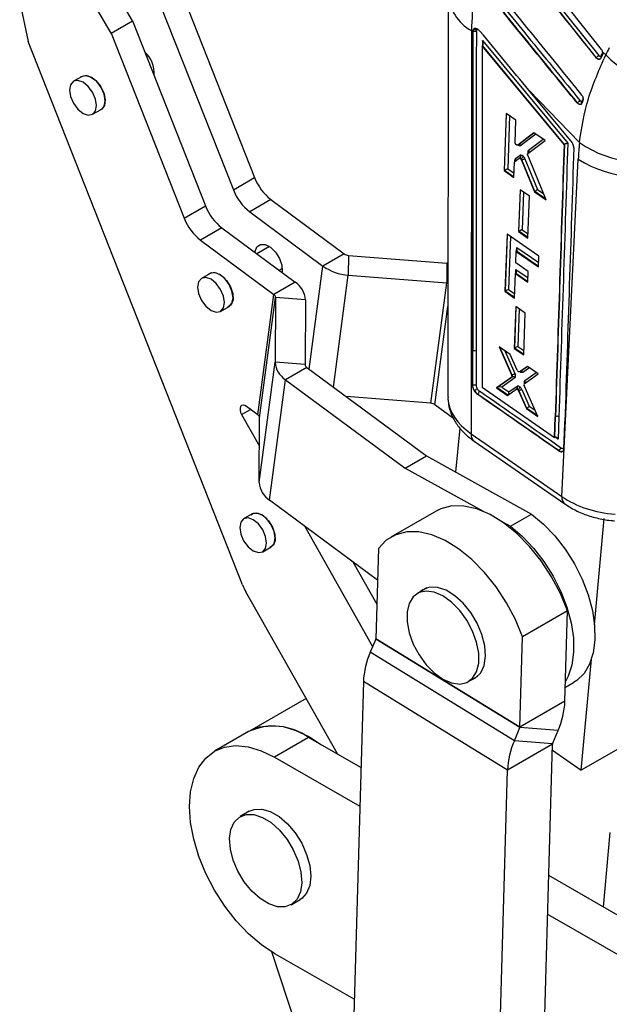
# Model space of a CAD drawing. Extents: x 144 to 818, y 5 to 576.
# Tile 46 of 49: x 643 to 720, y 346 to 475. Entities that reach past the tile are written whole.
import ezdxf

# ---------------------------------------------------------------- set-up
doc = ezdxf.new("R2010")
doc.units = 0
doc.header["$LTSCALE"] = 2
doc.layers.get('0').update_dxf_attribs({"linetype": 'CONTINUOUS'})

msp = doc.modelspace()

# ---------------------------------------------------------------- linework, layer by layer
at = {"color": 7, "linetype": 'CONTINUOUS'}
for p, q in [((718.8624, 471.0505), (706.5019, 486.6072)), ((718.1778, 469.9999), (705.7509, 485.6407)), ((706.07, 485.9035), (718.497, 470.2627)), ((657.3594, 474.8153), (654.4484, 479.7965)), ((663.7978, 478.5321), (673.3806, 454.2312)), ((698.7515, 478.319), (698.7295, 425.4679)), ((642.5763, 477.2449), (643.6682, 472.0753)), ((654.5682, 473.204), (651.6571, 478.1852)), ((661.0066, 476.9208), (670.5894, 452.6199)), ((654.5682, 473.204), (657.3594, 474.8153)), ((657.3594, 474.8153), (666.9422, 450.5144)), ((654.5682, 473.204), (664.151, 448.9031)), ((701.8031, 473.5299), (701.7811, 420.5982)), ((701.9702, 473.3563), (701.8031, 473.5299)), ((701.9703, 473.3763), (701.9702, 473.3563)), ((702.0246, 473.629), (701.9703, 473.3763)), ((702.0065, 473.3972), (701.9703, 473.3763)), ((702.0066, 473.3972), (702.0065, 473.3972)), ((702.0656, 473.6527), (702.0246, 473.629)), ((702.0726, 473.6654), (702.0316, 473.6418)), ((702.0657, 473.6527), (702.0656, 473.6527)), ((702.0657, 473.6527), (702.0726, 473.6654)), ((702.0728, 473.6655), (702.0726, 473.6654)), ((702.495, 473.5756), (702.4894, 473.5653)), ((671.7918, 400.7574), (643.6682, 472.0753)), ((703.2684, 472.2386), (714.4519, 458.7519)), ((703.2538, 471.5488), (703.2294, 471.5347)), ((713.9637, 458.5898), (703.2294, 471.5347)), ((703.2538, 471.5488), (703.2668, 471.5567)), ((713.9881, 458.6039), (703.2538, 471.5488)), ((718.8041, 470.2357), (719.0207, 470.6802)), ((719.016, 470.7455), (719.4202, 470.3258)), ((718.1778, 469.9999), (718.1238, 469.9687)), ((718.7843, 469.907), (718.7241, 469.8197)), ((660.0273, 468.0499), (660.2169, 468.1593)), ((650.7457, 467.5079), (649.6292, 466.8634)), ((652.1076, 467.337), (652.0899, 467.3268)), ((715.9669, 458.8245), (709.3296, 465.7156)), ((714.8632, 459.0424), (709.3296, 465.7156)), ((653.7609, 464.4324), (653.7785, 464.4425)), ((715.7076, 464.0613), (715.6673, 464.038)), ((715.7077, 464.0613), (715.7076, 464.0613)), ((652.129, 462.5332), (653.2455, 463.1777)), ((716.1304, 463.8206), (716.0946, 463.8)), ((716.1304, 463.8206), (716.1304, 463.8206)), ((706.3637, 462.6359), (706.0912, 455.1358)), ((707.6499, 461.7443), (706.3637, 462.6359)), ((707.5448, 458.8512), (707.6499, 461.7443)), ((709.9905, 460.1218), (707.8828, 458.4984)), ((711.4673, 459.098), (709.9905, 460.1218)), ((709.2171, 457.4104), (711.4673, 459.098)), ((707.8753, 458.4936), (707.9351, 458.5281)), ((707.9418, 458.5325), (707.8828, 458.4984)), ((707.942, 458.5326), (707.9418, 458.5325)), ((713.9881, 458.6039), (713.9637, 458.5898)), ((714.0004, 458.6114), (713.9881, 458.6039)), ((707.49, 456.3273), (708.0832, 456.7569)), ((707.5881, 456.7369), (708.1817, 457.1668)), ((708.1287, 456.7835), (708.0894, 456.7609)), ((708.3334, 456.7086), (708.2939, 456.6858)), ((708.4383, 456.5587), (708.3936, 456.5329)), ((708.3936, 456.5329), (710.0817, 452.3694)), ((710.1264, 452.3954), (708.4382, 456.5589)), ((708.4382, 456.5589), (708.4383, 456.5587)), ((708.8324, 456.6972), (710.4631, 452.6755)), ((711.61, 451.31), (709.2049, 457.1874)), ((709.318, 457.4894), (709.3181, 457.4917)), ((713.6841, 412.3491), (715.8246, 456.6667)), ((706.1302, 455.1582), (706.0912, 455.1358)), ((706.0912, 455.1358), (707.3774, 454.2441)), ((707.3774, 454.2441), (707.4497, 456.235)), ((670.5894, 452.6199), (673.3806, 454.2312)), ((708.1901, 452.6332), (707.9908, 447.1502)), ((709.4242, 451.7777), (708.1901, 452.6332)), ((710.1207, 452.3919), (710.0817, 452.3694)), ((710.0817, 452.3694), (711.61, 451.31)), ((675.5271, 451.3342), (672.7359, 449.7229)), ((675.5271, 451.3342), (685.1351, 444.2136)), ((709.225, 446.2946), (709.4242, 451.7777)), ((664.151, 448.9031), (666.9422, 450.5144)), ((672.7359, 449.7229), (682.3438, 442.6022)), ((669.0887, 447.6174), (666.2975, 446.0061)), ((669.0887, 447.6174), (678.6967, 440.4968)), ((666.2975, 446.0061), (675.9054, 438.8854)), ((706.4779, 446.7961), (706.204, 439.2968)), ((710.6566, 443.9), (706.4779, 446.7961)), ((708.0298, 447.1726), (707.9908, 447.1502)), ((707.9908, 447.1502), (709.225, 446.2946)), ((675.3297, 445.1899), (673.6627, 444.2275)), ((685.1351, 444.2136), (682.3438, 442.6022)), ((685.6795, 444.0218), (685.6599, 441.4342)), ((685.6795, 444.0218), (698.5963, 443.0061)), ((707.6414, 443.0212), (707.6968, 444.5378)), ((707.7358, 444.5603), (707.6968, 444.5378)), ((707.6968, 444.5378), (710.6063, 442.5214)), ((710.6063, 442.5214), (710.6566, 443.9)), ((676.5898, 442.0582), (677.0006, 442.2954)), ((698.5963, 443.0061), (698.5768, 440.4185)), ((698.7368, 442.9937), (698.5963, 443.0061)), ((709.2697, 441.8928), (707.6414, 443.0212)), ((667.5294, 441.644), (666.413, 440.9995)), ((668.8913, 441.473), (668.8737, 441.4629)), ((685.6599, 441.4342), (698.5768, 440.4185)), ((707.4733, 438.4171), (707.5907, 441.6315)), ((707.6297, 441.654), (707.5907, 441.6315)), ((707.5907, 441.6315), (709.219, 440.5031)), ((709.219, 440.5031), (709.2697, 441.8928)), ((678.6967, 440.4968), (675.9054, 438.8854)), ((696.4856, 424.6058), (698.5768, 440.4185)), ((670.5446, 438.5684), (670.5622, 438.5786)), ((673.8143, 423.0727), (675.9054, 438.8854)), ((674.0376, 422.6956), (676.1287, 438.5083)), ((676.1287, 438.5083), (676.0643, 429.9986)), ((680.0565, 438.1994), (676.1287, 438.5083)), ((680.0565, 438.1994), (679.9921, 429.6898)), ((706.243, 439.3193), (706.204, 439.2968)), ((706.204, 439.2968), (707.4733, 438.4171)), ((668.9127, 436.6692), (670.0292, 437.3138)), ((707.627, 437.2945), (707.4277, 431.8115)), ((708.8611, 436.439), (707.627, 437.2945)), ((708.6619, 430.956), (708.8611, 436.439)), ((706.8736, 431.0235), (705.4482, 432.0117)), ((705.4482, 432.0117), (707.1031, 428.2631)), ((707.4667, 431.834), (707.4277, 431.8115)), ((707.4277, 431.8115), (708.6619, 430.956)), ((701.9429, 431.4198), (701.9407, 426.9516)), ((701.9792, 431.4407), (701.9429, 431.4198)), ((701.977, 426.9726), (701.9792, 431.4407)), ((702.4263, 431.4397), (702.4241, 426.9717)), ((703.2029, 430.5989), (703.201, 426.7309)), ((707.8075, 428.9426), (706.8736, 431.0235)), ((673.9732, 414.186), (676.0643, 429.9986)), ((679.9921, 429.6898), (676.0643, 429.9986)), ((680.2154, 429.3126), (677.4242, 427.7013)), ((680.2154, 429.3126), (695.9044, 417.6851)), ((709.1456, 429.4485), (708.1094, 428.7323)), ((710.5447, 428.4786), (709.1456, 429.4485)), ((707.0934, 428.0267), (705.0925, 426.6372)), ((705.1526, 426.672), (707.1528, 428.0611)), ((707.5161, 427.944), (705.7747, 426.7347)), ((707.1527, 428.061), (707.0934, 428.0267)), ((707.1473, 428.2886), (707.1031, 428.2631)), ((707.1528, 428.0611), (707.1527, 428.061)), ((708.1071, 428.7309), (708.1669, 428.7654)), ((708.1688, 428.7666), (708.1094, 428.7323)), ((708.169, 428.7667), (708.1688, 428.7666)), ((708.7136, 427.1757), (710.5447, 428.4786)), ((675.3331, 411.8886), (677.4242, 427.7013)), ((677.4242, 427.7013), (693.1131, 416.0738)), ((701.977, 426.9726), (701.9407, 426.9516)), ((701.977, 426.9726), (701.977, 426.9726)), ((703.201, 426.7309), (712.7011, 420.1094)), ((705.1314, 426.6597), (705.0925, 426.6372)), ((705.0925, 426.6372), (706.5441, 425.6309)), ((705.7747, 426.7347), (706.7083, 426.0875)), ((706.7083, 426.0875), (707.7931, 426.8595)), ((710.5283, 422.869), (708.7056, 426.9379)), ((696.4856, 424.6058), (685.389, 425.4783)), ((698.7572, 425.4666), (698.7343, 425.2362)), ((702.1937, 426.267), (702.1674, 426.2518)), ((702.6194, 425.7953), (702.5962, 425.7819)), ((706.5441, 425.6309), (707.6932, 426.4486)), ((707.7411, 426.4764), (707.6973, 426.4512)), ((707.9203, 426.421), (707.8812, 426.3984)), ((707.9204, 426.421), (707.9203, 426.421)), ((708.0418, 426.2624), (707.9977, 426.2369)), ((707.9977, 426.2369), (709.0242, 423.9117)), ((709.0683, 423.9373), (708.0418, 426.2626)), ((708.0418, 426.2626), (708.0418, 426.2624)), ((708.4304, 426.4155), (709.3985, 424.2226)), ((673.8143, 423.0727), (672.3123, 424.1859)), ((699.4672, 422.6078), (697.0301, 424.414)), ((709.0631, 423.9342), (709.0242, 423.9117)), ((671.6722, 423.1074), (674.0093, 418.9629)), ((673.9732, 414.186), (674.0376, 422.6956)), ((709.0242, 423.9117), (710.5283, 422.869)), ((712.7011, 420.1094), (712.7897, 422.8214)), ((712.7379, 420.1306), (712.8265, 422.8426)), ((712.8265, 422.8426), (712.7897, 422.8214)), ((713.273, 422.8332), (713.1766, 419.8829)), ((713.9402, 418.625), (714.049, 421.9552)), ((714.049, 421.9552), (714.0568, 422.1949)), ((699.7847, 415.5416), (700.3145, 421.3392)), ((701.7811, 420.5982), (713.6841, 412.3491)), ((712.7379, 420.1306), (712.7011, 420.1094)), ((702.1508, 419.6315), (714.0538, 411.3824)), ((693.1131, 416.0738), (695.9044, 417.6851)), ((695.9044, 417.6851), (709.7055, 410.0612)), ((713.2507, 418.3853), (713.2276, 418.3719)), ((713.7537, 418.2663), (713.7264, 418.2506)), ((693.1131, 416.0738), (703.3381, 410.4254)), ((689.491, 401.3957), (675.3331, 411.8886)), ((673.0565, 410.0829), (671.94, 409.4383)), ((674.4184, 409.9119), (674.4008, 409.9017)), ((697.1636, 410.4538), (691.2555, 407.0431)), ((706.9142, 408.4499), (709.7055, 410.0612)), ((679.9126, 408.4946), (688.8434, 392.6573)), ((705.7919, 409.0698), (706.9142, 408.4499)), ((717.9581, 395.5202), (719.2337, 409.4806)), ((676.0717, 407.0073), (676.0893, 407.0175)), ((674.4398, 405.1081), (675.5563, 405.7526)), ((689.6113, 405.5515), (689.2684, 393.7011)), ((686.2689, 403.7837), (689.3995, 398.2322)), ((684.2282, 378.5673), (672.2146, 399.8714)), ((695.981, 400.3627), (694.7327, 399.6421)), ((714.4149, 397.3369), (708.5069, 393.9262)), ((714.0721, 385.4865), (714.4149, 397.3369)), ((689.2572, 393.6531), (688.5415, 391.9308)), ((708.1528, 382.0279), (689.2572, 393.6531)), ((708.164, 382.0759), (689.2684, 393.7011)), ((708.164, 382.0759), (708.5069, 393.9262)), ((707.4371, 380.3055), (688.5415, 391.9308)), ((716.2154, 376.4482), (717.5459, 391.0088)), ((687.6418, 388.0725), (685.858, 326.423)), ((706.5374, 376.4472), (687.6418, 388.0725)), ((701.4164, 388.0644), (702.6647, 388.785)), ((714.1251, 387.3183), (715.1878, 387.9317)), ((680.1192, 385.8539), (672.699, 381.5703)), ((714.0721, 385.4865), (708.164, 382.0759)), ((672.5873, 381.5059), (668.1214, 378.9277)), ((707.4371, 380.3055), (708.1528, 382.0279)), ((713.1723, 381.6282), (708.1528, 382.0279)), ((712.4566, 379.9059), (713.1723, 381.6282)), ((680.4657, 380.7332), (675.9998, 378.1551)), ((687.3153, 376.7902), (680.4657, 380.7332)), ((712.4566, 379.9059), (707.4371, 380.3055)), ((712.4454, 379.8578), (706.5374, 376.4472)), ((710.6617, 318.2084), (712.4454, 379.8578)), ((712.4228, 379.0766), (716.2154, 376.4482)), ((721.0163, 379.2197), (716.2154, 376.4482)), ((675.9998, 378.1551), (687.1688, 371.7255)), ((704.7536, 314.7978), (706.5374, 376.4472)), ((672.6737, 371.0421), (671.4828, 370.3546)), ((719.1214, 358.4807), (720.014, 368.2505)), ((721.0313, 357.3812), (711.9464, 362.611)), ((678.1664, 358.7769), (679.3573, 359.4644)), ((711.7999, 357.5464), (786.1595, 314.7405)), ((684.017, 327.0692), (675.6323, 352.5894)), ((686.4349, 346.3625), (676.0312, 352.3515))]:
    msp.add_line(p, q, dxfattribs=at)
at = {"color": 8, "linetype": 'CONTINUOUS'}
for p, q in [((706.1429, 455.166), (706.4131, 462.6017)), ((706.8199, 462.3197), (706.5676, 455.376)), ((707.9418, 458.5325), (709.9983, 460.1164)), ((710.2696, 459.9283), (708.308, 458.4175)), ((709.3133, 457.8186), (711.2345, 459.2594)), ((707.4957, 456.3314), (707.5034, 456.5425)), ((707.3791, 454.2924), (706.1302, 455.1582)), ((706.5676, 455.376), (707.3976, 454.8006)), ((708.0425, 447.1804), (708.2394, 452.5989)), ((711.5817, 451.3791), (710.1207, 452.3919)), ((710.4631, 452.6755), (711.2842, 452.1063)), ((708.6462, 452.317), (708.4672, 447.3904)), ((708.4672, 447.3904), (709.2452, 446.851)), ((706.2557, 439.327), (706.5272, 446.7618)), ((706.934, 446.48), (706.6804, 439.537)), ((709.2267, 446.3429), (708.0298, 447.1726)), ((707.7401, 444.5628), (707.7585, 445.0654)), ((707.7585, 445.0654), (710.6266, 443.0777)), ((710.6081, 442.5697), (707.7358, 444.5603)), ((680.5533, 429.0622), (682.3438, 442.6022)), ((707.634, 441.6566), (707.6524, 442.1592)), ((707.6524, 442.1592), (709.2393, 441.0594)), ((683.714, 426.7197), (685.6599, 441.4342)), ((709.2207, 440.5513), (707.6297, 441.654)), ((706.6804, 439.537), (707.4936, 438.9734)), ((707.4751, 438.4654), (706.243, 439.3193)), ((697.0301, 424.414), (698.7344, 437.3016)), ((707.4795, 431.8418), (707.6764, 437.2603)), ((708.0831, 436.9783), (707.9041, 432.0517)), ((707.1473, 428.2886), (705.5281, 431.9563)), ((708.6636, 431.0043), (707.4667, 431.834)), ((707.9041, 432.0517), (708.6821, 431.5124)), ((706.1854, 431.5006), (707.5362, 428.4409)), ((708.1688, 428.7666), (709.1504, 429.4452)), ((709.4164, 429.2608), (708.53, 428.6481)), ((708.8123, 427.5857), (710.3029, 428.6463)), ((706.5793, 425.656), (705.1314, 426.6597)), ((710.4961, 422.9408), (709.0631, 423.9342)), ((709.3985, 424.2226), (710.1577, 423.6963)), ((671.6722, 423.1074), (672.8501, 423.7874)), ((713.1766, 419.8829), (712.7907, 420.1518))]:
    msp.add_line(p, q, dxfattribs=at)
at = {"color": 8, "linetype": 'CONTINUOUS', "flags": 128}
msp.add_lwpolyline([(718.7005, 469.7965), (718.5917, 469.7631), (718.4507, 469.7872), (718.3092, 469.8688), (718.1779, 469.9999), (718.1778, 469.9999), (718.1778, 469.9999)], dxfattribs=at)
at = {"color": 7, "linetype": 'CONTINUOUS', "flags": 128}
for points in [[(650.8791, 462.6569), (651.5556, 462.4218), (652.1291, 462.5332), (652.5123, 462.9743), (652.6469, 463.6778), (652.5123, 464.5367), (652.1291, 465.4201), (651.5556, 466.1937), (650.8791, 466.7396), (650.2026, 466.9748), (649.6291, 466.8634), (649.2459, 466.4223), (649.1114, 465.7188), (649.2459, 464.8599), (649.6291, 463.9764), (650.2026, 463.2029), (650.8791, 462.6569)], [(650.5638, 467.403), (650.6489, 467.4756), (651.2006, 467.6491), (651.8733, 467.4714), (652.5646, 466.9697), (653.1693, 466.2203), (653.5953, 465.3373), (653.7778, 464.4552), (653.6889, 463.7082), (653.3423, 463.21), (653.0636, 463.0727)], [(653.2455, 463.1777), (653.2456, 463.1778), (653.6288, 463.6188), (653.7634, 464.3223), (653.6288, 465.1812), (653.2456, 466.0647), (652.6721, 466.8383), (651.9956, 467.3842), (651.3191, 467.6193), (650.7457, 467.5079)], [(716.382, 464.2462), (716.3637, 464.2728), (716.325, 464.3143)], [(673.4375, 444.3945), (673.4491, 444.5065), (673.6797, 445.1329), (674.1445, 445.4643), (674.7727, 445.4504), (675.4687, 445.0932), (676.1264, 444.4472), (676.6458, 443.6106), (676.9478, 442.7108), (676.9864, 441.8849), (676.9689, 441.7773)], [(667.6628, 436.793), (668.3393, 436.5579), (668.9128, 436.6693), (669.2961, 437.1103), (669.4306, 437.8139), (669.2961, 438.6727), (668.9128, 439.5562), (668.3393, 440.3298), (667.6628, 440.8757), (666.9864, 441.1109), (666.4128, 440.9994), (666.0296, 440.5584), (665.8951, 439.8549), (666.0296, 438.996), (666.4128, 438.1125), (666.9864, 437.3389), (667.6628, 436.793)], [(667.3476, 441.539), (667.7061, 441.7475), (668.3343, 441.7336), (669.0303, 441.3764), (669.688, 440.7304), (670.2074, 439.8938), (670.5094, 438.994), (670.548, 438.1681), (670.3173, 437.5417), (669.8525, 437.2103), (669.8474, 437.2088)], [(670.0292, 437.3138), (670.0293, 437.3138), (670.4125, 437.7549), (670.5471, 438.4584), (670.4125, 439.3173), (670.0293, 440.2007), (669.4558, 440.9743), (668.7793, 441.5203), (668.1028, 441.7554), (667.5294, 441.644)], [(707.1472, 428.2888), (707.1472, 428.2888), (707.1472, 428.2888), (707.1472, 428.2887), (707.1473, 428.2887), (707.1473, 428.2887), (707.1473, 428.2887), (707.1473, 428.2886), (707.1473, 428.2886)], [(672.3123, 424.1859), (672.0825, 424.3149), (671.8647, 424.3561), (671.6795, 424.3058), (671.5447, 424.1688), (671.4731, 423.958), (671.4715, 423.6936), (671.5401, 423.4008), (671.6722, 423.1074)], [(714.4149, 397.3369), (713.4852, 399.6126), (712.3218, 401.8243), (710.9562, 403.9127), (709.425, 405.8214), (707.7693, 407.4993), (706.0337, 408.9012), (704.2649, 409.9895), (702.5103, 410.7348), (700.8172, 411.1172), (699.231, 411.1264), (697.7944, 410.7622), (697.1636, 410.4538)], [(672.8747, 409.9779), (673.2332, 410.1864), (673.8614, 410.1724), (674.5574, 409.8153), (675.2151, 409.1692), (675.7345, 408.3326), (676.0365, 407.4329), (676.0751, 406.607), (675.8444, 405.9806), (675.3796, 405.6491), (675.3745, 405.6476)], [(675.5563, 405.7526), (675.5564, 405.7527), (675.9396, 406.1937), (676.0742, 406.8972), (675.9396, 407.7561), (675.5564, 408.6396), (674.9829, 409.4132), (674.3064, 409.9591), (673.6299, 410.1942), (673.0565, 410.0829)], [(709.7055, 410.0612), (711.2638, 408.7524), (712.7425, 407.1989), (714.1013, 405.4431), (715.3032, 403.5329), (716.3152, 401.5204), (717.1099, 399.4606), (717.6656, 397.4095), (717.967, 395.4232), (718.006, 393.5558), (717.7815, 391.8583), (717.2996, 390.3769), (716.5736, 389.1521), (715.6231, 388.2172), (715.1878, 387.9317)], [(673.1899, 405.2319), (673.8664, 404.9967), (674.4399, 405.1081), (674.8231, 405.5492), (674.9577, 406.2527), (674.8231, 407.1116), (674.4399, 407.995), (673.8664, 408.7686), (673.1899, 409.3146), (672.5134, 409.5497), (671.9399, 409.4383), (671.5567, 408.9972), (671.4222, 408.2937), (671.5567, 407.4349), (671.9399, 406.5514), (672.5134, 405.7778), (673.1899, 405.2319)], [(706.9142, 408.4499), (708.4726, 407.141), (709.9513, 405.5875), (711.3101, 403.8318), (712.5119, 401.9216), (713.524, 399.9091), (714.3187, 397.8493), (714.8743, 395.7982), (715.1758, 393.8119), (715.2148, 391.9445), (714.9903, 390.2469), (714.5084, 388.7655), (714.1469, 388.0722)], [(708.5069, 393.9262), (707.5771, 396.202), (706.4138, 398.4137), (705.0481, 400.502), (703.5169, 402.4108), (701.8612, 404.0886), (700.1257, 405.4906), (698.3568, 406.5788), (696.6022, 407.3242), (694.9091, 407.7066), (693.3229, 407.7158), (691.8863, 407.3515), (690.6379, 406.6236), (689.6113, 405.5515)], [(698.0746, 388.3953), (699.2057, 387.9009), (700.2711, 387.7525), (701.2088, 387.9586), (701.9644, 388.5073), (702.4939, 389.3666), (702.7665, 390.4867), (702.7665, 391.8025), (702.4939, 393.2374), (701.9644, 394.7082), (701.2088, 396.1292), (700.2711, 397.418), (699.2057, 398.4996), (698.0746, 399.3112), (696.9434, 399.8055), (695.8781, 399.954), (694.9403, 399.7479), (694.1848, 399.1992), (693.6553, 398.3399), (693.3826, 397.2197), (693.3826, 395.904), (693.6553, 394.469), (694.1848, 392.9983), (694.9403, 391.5773), (695.8781, 390.2885), (696.9434, 389.2069), (698.0746, 388.3953)], [(701.8242, 388.2998), (702.3626, 388.5528), (703.0456, 389.2245), (703.4879, 390.1931), (703.6637, 391.4021), (703.5628, 392.7813), (703.1911, 394.2506), (702.5701, 395.7246), (701.736, 397.1177), (700.7372, 398.3488), (699.6318, 399.3464), (698.4841, 400.0525), (697.3606, 400.4262), (696.3268, 400.4456), (695.4426, 400.1097), (695.1405, 399.8775)], [(672.699, 381.5703), (672.7506, 381.5997), (674.0599, 382.1224), (675.5234, 382.3095), (677.1064, 382.1566), (678.7717, 381.6674), (680.48, 380.8532), (682.1513, 379.7629)], [(676.0312, 352.3515), (674.2845, 353.5157), (672.5803, 354.969), (670.9608, 356.6755), (669.4657, 358.5933), (668.1319, 360.675), (666.9922, 362.8695), (666.0747, 365.1226), (665.402, 367.379), (664.9906, 369.583), (664.8507, 371.6804), (664.9857, 373.6196), (665.3923, 375.3528), (666.0604, 376.8372), (666.9737, 378.0365), (668.1096, 378.9209), (669.4402, 379.4689), (670.9328, 379.6668), (672.5504, 379.5098), (674.2534, 379.0017), (675.9998, 378.1551)], [(672.6737, 371.0421), (673.3251, 371.2938), (674.3333, 371.325), (675.4392, 371.0032), (676.5786, 370.3473), (677.6853, 369.3953), (678.6949, 368.2026), (679.5489, 366.8385), (680.1975, 365.3823), (680.603, 363.9186), (680.7419, 362.5325), (680.6062, 361.3044), (680.2037, 360.3059), (679.5577, 359.5949), (679.3573, 359.4644)], [(678.4552, 365.9645), (679.0739, 364.5025), (679.4457, 363.0441), (679.5489, 361.6742), (679.3776, 360.4723), (678.9416, 359.5083), (678.2664, 358.8382), (677.3912, 358.501), (676.3668, 358.5163), (675.2528, 358.8831), (674.1139, 359.5802), (673.0162, 360.5671), (672.0237, 361.7863), (671.194, 363.167), (670.5753, 364.6291), (670.2035, 366.0875), (670.1003, 367.4574), (670.2716, 368.6593), (670.7076, 369.6233), (671.3828, 370.2934), (672.258, 370.6306), (673.2824, 370.6153), (674.3964, 370.2485), (675.5353, 369.5514), (676.6329, 368.5645), (677.6254, 367.3453), (678.4552, 365.9645)]]:
    msp.add_lwpolyline(points, dxfattribs=at)
at = {"color": 8, "linetype": 'CONTINUOUS'}
for centre, radius, start, end in [((704.6179, 478.6905), 5.8784, 183.647207, 241.390075), ((707.4127, 456.3911), 0.1765, 4.413056, 59.100704), ((702.8286, 420.4448), 1.0587, 171.666186, 230.189445), ((714.7313, 412.1956), 1.0584, 171.660025, 230.244083)]:
    msp.add_arc(centre, radius, start, end, dxfattribs=at)
at = {"color": 7, "linetype": 'CONTINUOUS'}
for centre, radius, start, end in [((656.5447, 467.9807), 3.6568, 354.760222, 48.282549), ((717.5056, 471.1414), 1.3247, 300.493797, 318.448301), ((729.2472, 480.196), 13.9281, 225.125566, 284.117182), ((724.0045, 470.3551), 14.0555, 235.120975, 295.79742), ((707.3664, 456.5672), 0.2792, 323.045615, 37.417119), ((707.9187, 457.3862), 0.7944, 301.467067, 332.423534), ((723.6597, 468.7008), 14.36, 236.932894, 296.265538), ((679.6812, 456.6558), 6.751, 201.048265, 232.024272), ((676.89, 455.0445), 6.751, 201.048265, 232.024272), ((673.2428, 452.939), 6.751, 201.048265, 232.024272), ((670.4516, 451.3277), 6.751, 201.048265, 232.024272), ((685.7485, 445.0863), 1.0668, 234.898721, 266.292371), ((707.5708, 444.8456), 0.3296, 300.038678, 302.635924), ((686.0802, 447.9184), 6.4978, 234.899417, 266.291577), ((707.4647, 441.9394), 0.3296, 300.038678, 302.635924), ((677.1076, 438.005), 2.9553, 3.770682, 57.473106), ((698.4843, 439.2398), 1.1823, 77.725336, 85.514252), ((675.6445, 438.4763), 0.4852, 3.771977, 57.472102), ((706.0822, 439.5981), 0.3219, 299.966077, 302.624589), ((702.2019, 431.0603), 0.4408, 59.399005, 120.342015), ((679.0132, 430.193), 2.9553, 183.770723, 237.473049), ((680.4763, 429.7217), 0.4852, 183.769488, 237.47449), ((706.7151, 419.2439), 8.3527, 119.697441, 122.773606), ((702.3424, 426.2447), 0.5279, 301.639723, 353.176907), ((696.4166, 423.541), 1.067, 54.902745, 86.288345), ((673.5534, 422.6636), 0.4852, 3.771231, 57.472848), ((713.0419, 422.4696), 0.4308, 57.561873, 120.01006), ((676.9221, 414.3803), 2.9553, 183.770595, 237.473176), ((678.4333, 403.3831), 7.1417, 201.571531, 209.45333), ((689.1306, 393.7079), 0.1379, 336.580288, 357.167956), ((698.7101, 387.5254), 11.0819, 156.576217, 177.170354), ((703.0036, 386.0336), 11.082, 336.576299, 357.170344), ((675.8638, 374.3621), 7.8593, 54.159259, 114.63845), ((708.0263, 382.0827), 0.1379, 336.577574, 357.169557), ((717.6057, 375.9002), 11.0818, 156.576138, 177.170505), ((712.5831, 379.851), 0.1379, 156.575213, 177.174634)]:
    msp.add_arc(centre, radius, start, end, dxfattribs=at)
for centre, major_axis, ratio, start_param, end_param in [((788.5341, 483.845), (-405.3814, 493.1883), 0.10627974, 1.48970522, 1.52161492), ((824.1196, 446.899), (-404.8106, 492.5945), 0.10641841, 1.4169824, 1.43689232), ((756.9314, 516.6559), (42.5213, 76.0664), 0.46244687, 2.33539141, 2.40482569), ((125297.4678, -80743.8424), (-95265.5015, 149269.9318), 0.53797012, 0.6995167, 0.69982658), ((125297.5046, -80743.8212), (-95265.4901, 149269.9385), 0.53797019, 0.69951659, 0.69982662), ((702.6921, 472.95), (-0.5122, 0.8276), 0.55091275, 0.30889866, 0.70527773), ((762.9523, 510.4048), (64.0297, 54.899), 0.2510326, 2.55359681, 2.55388724), ((125297.7289, -80743.6776), (-95265.3315, 149269.6654), 0.53797012, 0.69951656, 0.69982658), ((702.9163, 473.0936), (-0.3538, 0.5543), 0.53797012, 0.30468424, 0.69951656), ((125297.4684, -80743.8428), (-95264.5385, 149268.423), 0.53797012, 0.6995241, 0.69982658), ((776.1867, 416.8823), (-37.5778, 73.8098), 0.68581107, 0.4654872, 0.48218874), ((718.6242, 470.4062), (-0.1193, 0.2344), 0.68576885, 3.36417103, 3.61950956), ((775.4121, 497.4686), (59.2671, 59.8524), 0.3492157, 2.34625484, 2.35399353), ((775.5194, 497.3572), (57.5798, 61.5843), 0.37974161, 2.44061612, 2.44825933), ((775.5694, 497.7261), (57.5674, 61.597), 0.3800599, 2.4409881, 2.44860266), ((774.1821, 415.4544), (-44.6772, 70.0056), 0.53797201, 0.61402347, 0.64955036), ((111095.8765, -75596.7243), (-84449.6754, 132322.7936), 0.53797012, 0.66532238, 0.66562695), ((111095.9133, -75596.703), (-84449.664, 132322.8003), 0.5379702, 0.66532242, 0.66562699), ((111096.1375, -75596.5595), (-84449.5054, 132322.5272), 0.53797012, 0.6653211, 0.66562695), ((111095.8759, -75596.7239), (-84448.7116, 132321.2834), 0.53797012, 0.66531906, 0.6656249), ((707.637, 456.1053), (-0.1433, 0.2245), 0.53797012, 0.0315779, 0.66194585), ((707.898, 456.2692), (-0.3019, 0.4731), 0.53797012, 0.03161105, 0.66194585), ((708.2316, 456.5324), (-0.1445, 0.2264), 0.53797012, 4.38359666, 5.07723299), ((708.2833, 456.5622), (-0.1545, 0.2205), 0.49340802, 4.36422624, 5.05786267), ((708.4926, 456.6962), (-0.3032, 0.475), 0.53797012, 4.38361876, 5.07814949), ((706.1509, 455.3857), (0.1679, 0.2423), 0.51704654, 3.972041, 4.03311644), ((706.3583, 455.242), (0.2998, 0.1501), 0.11522435, 0.74205631, 2.31286371), ((710.0062, 452.7132), (-0.063, 0.3404), 0.67358069, 3.37582355, 3.40354377), ((710.2538, 452.5415), (0.2399, 0.192), 0.14331633, 4.04259627, 5.64675891), ((708.2579, 447.2564), (0.2998, 0.1501), 0.11522516, 0.74205618, 2.31286356), ((708.0505, 447.4001), (0.1679, 0.2423), 0.51704627, 3.97204117, 4.03311664), ((707.5492, 444.9314), (-0.1858, 0.3711), 0.59662204, 3.20455331, 4.77534964), ((707.4431, 442.0252), (-0.1858, 0.3711), 0.59662204, 3.20455331, 4.77534964), ((706.4711, 439.403), (0.2998, 0.1501), 0.11522793, 0.74214816, 2.31294449), ((707.4874, 432.0615), (0.1678, 0.2423), 0.5170476, 3.97204031, 4.03311566), ((707.6948, 431.9177), (0.2998, 0.1501), 0.11522483, 0.74205524, 2.31286274), ((706.9464, 428.2509), (-0.1442, 0.226), 0.53797012, 3.16439979, 4.43256803), ((706.9981, 428.2808), (-0.1542, 0.2201), 0.49332598, 3.14499994, 4.41411438), ((707.2074, 428.4148), (-0.3029, 0.4746), 0.53797012, 3.16434936, 4.43380881), ((707.9646, 428.9607), (-0.147, 0.2303), 0.53797012, 1.31463662, 2.11348135), ((705.3068, 426.78), (0.2723, 0.1698), 0.03855488, 3.98880325, 4.08638932), ((705.5654, 426.6007), (0.47, 0.0002), 0.31820562, 1.10912081, 2.64341758), ((708.1008, 426.3863), (-0.3049, 0.4777), 0.53797012, 4.4395597, 5.20024771), ((708.8609, 426.9525), (-0.1439, 0.2255), 0.53797012, 0.02837336, 1.30100887), ((709.2556, 425.0141), (10.5163, -0.7158), 0.63495059, 3.21530412, 3.96595395), ((702.6268, 426.508), (-0.5255, 0.8234), 0.53797012, 1.53887061, 2.22661761), ((702.6636, 426.5293), (-0.5139, 0.8302), 0.55087148, 1.54589804, 2.23364512), ((702.8879, 426.6728), (-0.3555, 0.557), 0.53797012, 1.53887061, 2.2254312), ((-28.6609, -17971.8688), (-13291.8428, 20826.7677), 0.53797012, 5.37007872, 5.37069083), ((-28.6241, -17971.8476), (-13291.8541, 20826.7609), 0.53796961, 5.37007846, 5.37069056), ((-28.3998, -17971.704), (-13292.0128, 20827.034), 0.53797012, 5.37007877, 5.37069083), ((706.499, 425.9536), (-0.002, 0.3217), 0.71698817, 3.80541399, 5.13754845), ((707.8398, 426.2225), (-0.1462, 0.2291), 0.53797012, 4.44134991, 5.19442279), ((707.8915, 426.2523), (-0.1562, 0.2232), 0.49393608, 4.42217009, 5.17524301), ((708.9323, 424.2667), (-0.0925, 0.3484), 0.65440035, 3.31671359, 3.34176703), ((709.1892, 424.0886), (0.2359, 0.1947), 0.16556012, 4.04381868, 5.6506481), ((712.9601, 419.9758), (0.3148, -0.0292), 0.63370705, 2.35030267, 2.41163295), ((712.9524, 419.7393), (-0.2001, 0.399), 0.59435446, 4.77475951, 6.28446972), ((721.1415, 416.7768), (10.4959, -0.8386), 0.64260357, 3.97479784, 4.71668573)]:
    msp.add_ellipse(centre, major_axis=major_axis, ratio=ratio, start_param=start_param, end_param=end_param, dxfattribs=at)
at = {"color": 8, "linetype": 'CONTINUOUS'}
for centre, major_axis, start_param, end_param in [((125297.7295, -80743.678), (-95264.7086, 149268.6894), 0.69952118, 0.69952628), ((709.1219, 427.1163), (-0.3026, 0.4741), 0.02795096, 0.96595541)]:
    msp.add_ellipse(centre, major_axis=major_axis, ratio=0.53797012, start_param=start_param, end_param=end_param, dxfattribs=at)
at = {"color": 7, "linetype": 'CONTINUOUS'}
for points, knots in [([(715.6673, 464.038), (713.5254, 466.6621), (710.3126, 470.5982), (706.0386, 475.8523), (703.9045, 478.4811), (702.8375, 479.7955)], [0, 0, 0, 0, 0.49999856, 0.74999912, 1, 1, 1, 1]), ([(715.7077, 464.0613), (713.5654, 466.6838), (711.4228, 469.3068), (707.1546, 474.5683), (705.0194, 477.1958), (702.8847, 479.8228)], [0, 0, 0, 0, 0.49994957, 0.50005049, 1, 1, 1, 1]), ([(703.2135, 480.1036), (705.3472, 477.4757), (709.615, 472.2195), (713.8977, 466.9723), (716.0392, 464.3485)], [0, 0, 0, 0, 0.49996155, 1, 1, 1, 1]), ([(702.0066, 473.3973), (702.0393, 473.4139), (702.1047, 473.4471), (702.2304, 473.4609), (702.356, 473.446), (702.4211, 473.4121), (702.4536, 473.3952)], [0, 0, 0, 0, 0.25000112, 0.50000226, 0.75000056, 1, 1, 1, 1]), ([(702.9738, 473.3934), (702.9003, 473.4724), (702.7541, 473.6294), (702.5138, 473.7689), (702.2961, 473.8136), (702.1279, 473.7673), (702.0612, 473.6803), (702.0316, 473.6418)], [0, 0, 0, 0, 0.21241519, 0.42258756, 0.6312758, 0.83676757, 1, 1, 1, 1]), ([(702.0657, 473.6527), (702.0936, 473.6658), (702.1495, 473.6918), (702.2523, 473.6934), (702.355, 473.6663), (702.4269, 473.6234), (702.469, 473.587), (702.483, 473.5721), (702.4894, 473.5653)], [0, 0, 0, 0, 0.217735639, 0.435466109, 0.653202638, 0.870920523, 0.940542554, 1, 1, 1, 1]), ([(702.0728, 473.6655), (702.1007, 473.6785), (702.1566, 473.7044), (702.2592, 473.7056), (702.3615, 473.6778), (702.4329, 473.6344), (702.4747, 473.5976), (702.4885, 473.5827), (702.495, 473.5756)], [0, 0, 0, 0, 0.21784123, 0.43566966, 0.6535272, 0.87137768, 0.93950079, 1, 1, 1, 1]), ([(702.0728, 473.6655), (702.0729, 473.6657), (702.073, 473.6659), (702.0731, 473.6661), (702.0731, 473.6661)], [0, 0, 0, 0, 0.93689083, 1, 1, 1, 1]), ([(709.3296, 465.7156), (708.2694, 466.9947), (706.149, 469.5528), (704.0322, 472.1132), (702.9738, 473.3934)], [0, 0, 0, 0, 0.49999998, 1, 1, 1, 1]), ([(703.2668, 471.5567), (703.28, 471.5677), (703.3094, 471.5922), (703.3431, 471.6636), (703.3658, 471.7883), (703.3515, 471.9916), (703.3052, 472.1489), (703.2689, 472.2374), (703.2684, 472.2386)], [0, 0, 0, 0, 0.080181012, 0.178404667, 0.32834977, 0.595674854, 0.994747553, 1, 1, 1, 1]), ([(719.016, 470.7455), (718.9956, 470.8065), (718.9591, 470.9158), (718.892, 471.0092), (718.8624, 471.0505)], [0, 0, 0, 0, 0.55835059, 1, 1, 1, 1]), ([(719.016, 470.7455), (719.0278, 470.6834), (719.0514, 470.5594), (719.0304, 470.4272), (719.0038, 470.3651), (718.9969, 470.349)], [0, 0, 0, 0, 0.426008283, 0.85163693, 1, 1, 1, 1]), ([(715.9669, 458.8245), (716.2783, 460.7528), (716.9062, 464.6418), (718.5775, 468.4206), (719.4202, 470.3258)], [0, 0, 0, 0, 0.49583311, 1, 1, 1, 1]), ([(718.7241, 469.8197), (718.6881, 469.7923), (718.616, 469.7374), (718.4712, 469.7317), (718.3202, 469.7871), (718.2016, 469.8776), (718.1421, 469.9472), (718.1238, 469.9687)], [0, 0, 0, 0, 0.226542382, 0.453020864, 0.679345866, 0.901077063, 1, 1, 1, 1]), ([(718.497, 470.2627), (718.5168, 470.2413), (718.5564, 470.1984), (718.6267, 470.1617), (718.6947, 470.153), (718.7451, 470.1686), (718.7683, 470.1889), (718.776, 470.1957)], [0, 0, 0, 0, 0.222525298, 0.444780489, 0.67019433, 0.890345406, 1, 1, 1, 1]), ([(718.84, 470.0228), (718.8384, 470.0457), (718.8344, 470.1034), (718.798, 470.161), (718.776, 470.1957)], [0, 0, 0, 0, 0.396540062, 1, 1, 1, 1]), ([(718.8819, 470.1099), (718.8794, 470.1225), (718.8707, 470.1656), (718.8317, 470.2066), (718.8041, 470.2357)], [0, 0, 0, 0, 0.2915322, 1, 1, 1, 1]), ([(716.0946, 463.8), (716.0508, 463.802), (715.963, 463.8059), (715.809, 463.8882), (715.7162, 463.9863), (715.6673, 464.038)], [0, 0, 0, 0, 0.321231, 0.64246681, 1, 1, 1, 1]), ([(716.1304, 463.8206), (716.1125, 463.8201), (716.0683, 463.8188), (715.9742, 463.843), (715.8435, 463.9138), (715.7539, 464.0111), (715.7076, 464.0613)], [0, 0, 0, 0, 0.13664673, 0.33750246, 0.6583025, 1, 1, 1, 1]), ([(715.7077, 464.0613), (715.7378, 464.0809), (715.7982, 464.12), (715.8962, 464.1992), (715.9841, 464.2809), (716.0208, 464.326), (716.0392, 464.3485)], [0, 0, 0, 0, 0.24999961, 0.49999574, 0.74999107, 1, 1, 1, 1]), ([(716.0392, 464.3485), (716.0402, 464.3472), (716.0605, 464.3229), (716.1044, 464.281), (716.1636, 464.2484), (716.2078, 464.2375), (716.2285, 464.2382), (716.2367, 464.2384)], [0, 0, 0, 0, 0.01796331, 0.34092488, 0.66368724, 0.86558289, 1, 1, 1, 1]), ([(716.1304, 463.8206), (716.1538, 463.8383), (716.2005, 463.8735), (716.2467, 463.9616), (716.2681, 464.0638), (716.2625, 464.1485), (716.2486, 464.2058), (716.2406, 464.2278), (716.2367, 464.2384)], [0, 0, 0, 0, 0.2138934, 0.42778199, 0.6416616, 0.85555791, 0.93041287, 1, 1, 1, 1]), ([(716.2367, 464.2384), (716.2401, 464.2389), (716.2622, 464.242), (716.2986, 464.2599), (716.3162, 464.2962), (716.325, 464.3143)], [0, 0, 0, 0, 0.08417915, 0.54302206, 1, 1, 1, 1]), ([(716.2523, 465.0592), (716.2907, 465.0055), (716.3674, 464.8981), (716.4369, 464.7136), (716.464, 464.5366), (716.4432, 464.4424), (716.433, 464.3961)], [0, 0, 0, 0, 0.25271216, 0.50530658, 0.75668353, 1, 1, 1, 1]), ([(716.2874, 463.9658), (716.2683, 463.9262), (716.2301, 463.847), (716.1508, 463.8078), (716.1024, 463.8011), (716.0946, 463.8)], [0, 0, 0, 0, 0.456150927, 0.912267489, 1, 1, 1, 1]), ([(716.2108, 463.8541), (716.1928, 463.8416), (716.1687, 463.8249), (716.1382, 463.8215), (716.1304, 463.8206)], [0, 0, 0, 0, 0.74476448, 1, 1, 1, 1]), ([(707.6819, 458.5569), (707.662, 458.5784), (707.6222, 458.6213), (707.5771, 458.7015), (707.5482, 458.7821), (707.5459, 458.8286), (707.5448, 458.8512)], [0, 0, 0, 0, 0.2534195, 0.50682917, 0.76030276, 1, 1, 1, 1]), ([(715.2357, 458.1115), (715.2306, 458.2005), (715.2204, 458.3768), (715.107, 458.678), (714.9753, 458.9017), (714.8857, 459.0142), (714.8632, 459.0424)], [0, 0, 0, 0, 0.30375115, 0.60217319, 0.90038592, 1, 1, 1, 1]), ([(707.8828, 458.4984), (707.8679, 458.4912), (707.8382, 458.4766), (707.7772, 458.4897), (707.7232, 458.5202), (707.6921, 458.5479), (707.6819, 458.5569)], [0, 0, 0, 0, 0.28681664, 0.57360747, 0.86050333, 1, 1, 1, 1]), ([(707.9344, 458.528), (707.9349, 458.5284), (707.9363, 458.5294), (707.9454, 458.5333), (707.9511, 458.5357)], [0, 0, 0, 0, 0.36430324, 1, 1, 1, 1]), ([(707.942, 458.5326), (707.9679, 458.5439), (708.0197, 458.5666), (708.1111, 458.5611), (708.1998, 458.5264), (708.257, 458.48), (708.2908, 458.4416), (708.3014, 458.4267), (708.308, 458.4175)], [0, 0, 0, 0, 0.21964882, 0.43930717, 0.65894611, 0.878609, 0.92446028, 1, 1, 1, 1]), ([(707.9593, 458.5386), (707.965, 458.5403), (707.9793, 458.5446), (707.9933, 458.5438), (707.9916, 458.5443), (707.9908, 458.5445)], [0, 0, 0, 0, 0.26660634, 0.6810565, 1, 1, 1, 1]), ([(709.3091, 457.4785), (709.3141, 457.4827), (709.3406, 457.5047), (709.365, 457.5679), (709.3752, 457.6583), (709.3569, 457.7358), (709.3326, 457.7883), (709.3191, 457.8095), (709.3133, 457.8186)], [0, 0, 0, 0, 0.0589711, 0.30906212, 0.55915148, 0.80924197, 0.91834306, 1, 1, 1, 1]), ([(714.0004, 458.6114), (714.0248, 458.6257), (714.0734, 458.6542), (714.1639, 458.6923), (714.26, 458.7238), (714.3613, 458.7467), (714.4228, 458.7523), (714.4511, 458.7519), (714.4519, 458.7519)], [0, 0, 0, 0, 0.17381057, 0.34720138, 0.53093892, 0.74210734, 0.99292143, 1, 1, 1, 1]), ([(708.0832, 456.7569), (708.0981, 456.7639), (708.128, 456.7778), (708.1889, 456.7639), (708.2463, 456.731), (708.2804, 456.6986), (708.2939, 456.6858)], [0, 0, 0, 0, 0.27347432, 0.54695184, 0.82051936, 1, 1, 1, 1]), ([(708.3334, 456.7086), (708.3334, 456.7086), (708.3111, 456.7286), (708.2703, 456.7649), (708.2067, 456.7938), (708.1571, 456.8007), (708.1371, 456.7845), (708.1274, 456.7824), (708.1273, 456.7824)], [0, 0, 0, 0, 0.00020449, 0.27375151, 0.54734504, 0.82095463, 0.9998379, 1, 1, 1, 1]), ([(708.1817, 457.1668), (708.1901, 457.153), (708.2032, 457.1313), (708.2258, 457.0781), (708.2421, 457.0055), (708.2324, 456.9135), (708.1948, 456.8329), (708.1499, 456.7993), (708.1274, 456.7824)], [0, 0, 0, 0, 0.102663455, 0.160678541, 0.370498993, 0.580339, 0.79017157, 1, 1, 1, 1]), ([(708.1817, 457.1668), (708.2015, 457.1775), (708.2512, 457.2046), (708.3576, 457.1972), (708.4919, 457.1379), (708.5792, 457.0583), (708.6229, 457.0184)], [0, 0, 0, 0, 0.179872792, 0.453182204, 0.726592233, 1, 1, 1, 1]), ([(708.4382, 456.5589), (708.4525, 456.5679), (708.4811, 456.5859), (708.5317, 456.6119), (708.5854, 456.6361), (708.6408, 456.6572), (708.6954, 456.6746), (708.747, 456.6874), (708.7943, 456.6957), (708.8197, 456.6967), (708.8324, 456.6972)], [0, 0, 0, 0, 0.12499452, 0.24998972, 0.37500239, 0.49998849, 0.62499797, 0.74998624, 0.87499195, 1, 1, 1, 1]), ([(709.2049, 457.1874), (709.1957, 457.2147), (709.1775, 457.2694), (709.177, 457.3414), (709.1931, 457.3877), (709.2111, 457.4048), (709.2171, 457.4104)], [0, 0, 0, 0, 0.28654243, 0.57303575, 0.85925831, 1, 1, 1, 1]), ([(707.5362, 428.4409), (707.5239, 428.4395), (707.4992, 428.4367), (707.4529, 428.4258), (707.4023, 428.4105), (707.3484, 428.3909), (707.2936, 428.368), (707.2404, 428.3427), (707.1901, 428.3158), (707.1615, 428.2978), (707.1472, 428.2888)], [0, 0, 0, 0, 0.12500891, 0.24999889, 0.37500301, 0.50000105, 0.6250028, 0.75000082, 0.87499806, 1, 1, 1, 1]), ([(707.5161, 427.944), (707.4924, 427.9736), (707.445, 428.0328), (707.3461, 428.0834), (707.242, 428.0983), (707.1826, 428.0735), (707.1528, 428.0611)], [0, 0, 0, 0, 0.249988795, 0.499986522, 0.749997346, 1, 1, 1, 1]), ([(708.1094, 428.7323), (708.0978, 428.7272), (708.0709, 428.7151), (708.015, 428.7239), (707.9659, 428.7496), (707.9393, 428.7702), (707.9344, 428.774)], [0, 0, 0, 0, 0.25225827, 0.58797776, 0.9237082, 1, 1, 1, 1]), ([(708.1652, 428.7344), (708.1658, 428.7412), (708.1667, 428.7517), (708.1681, 428.7621), (708.1673, 428.7652), (708.1673, 428.7652)], [0, 0, 0, 0, 0.640387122, 0.998570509, 1, 1, 1, 1]), ([(708.53, 428.6481), (708.5133, 428.6396), (708.4734, 428.6193), (708.3971, 428.6185), (708.291, 428.6467), (708.2129, 428.7012), (708.1652, 428.7344)], [0, 0, 0, 0, 0.1804772, 0.42948366, 0.65171864, 1, 1, 1, 1]), ([(708.53, 428.6481), (708.5259, 428.6542), (708.5159, 428.6692), (708.4836, 428.7087), (708.4247, 428.7584), (708.3372, 428.7941), (708.2466, 428.8004), (708.1949, 428.7779), (708.169, 428.7667)], [0, 0, 0, 0, 0.04893173, 0.12023458, 0.3401989, 0.56012914, 0.78007025, 1, 1, 1, 1]), ([(708.1717, 428.7687), (708.1717, 428.7687), (708.17, 428.7679), (708.1777, 428.7721), (708.2032, 428.7801), (708.2151, 428.7815), (708.2259, 428.7806), (708.2229, 428.7814), (708.2219, 428.7817)], [0, 0, 0, 0, 0.00122447, 0.17638443, 0.38138566, 0.64349357, 0.87659039, 1, 1, 1, 1]), ([(701.9407, 426.9516), (701.9488, 426.8608), (701.9649, 426.6807), (702.0635, 426.4313), (702.1428, 426.2942), (702.1674, 426.2518)], [0, 0, 0, 0, 0.41311366, 0.81839314, 1, 1, 1, 1]), ([(702.1937, 426.267), (702.1936, 426.267), (702.1517, 426.3377), (702.0645, 426.508), (701.9898, 426.7546), (701.9761, 426.9099), (701.977, 426.9723), (701.977, 426.9723)], [0, 0, 0, 0, 0.00008037, 0.30415475, 0.70556072, 0.99992254, 1, 1, 1, 1]), ([(701.977, 426.9726), (702.0046, 426.9871), (702.0598, 427.0161), (702.1653, 427.0344), (702.2718, 427.0304), (702.3615, 427.0072), (702.4059, 426.9821), (702.4241, 426.9717)], [0, 0, 0, 0, 0.214365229, 0.428735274, 0.643103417, 0.85333323, 1, 1, 1, 1]), ([(701.977, 426.9723), (701.977, 426.9723), (701.977, 426.9724), (701.977, 426.9725), (701.977, 426.9726)], [0, 0, 0, 0, 0.17388297, 1, 1, 1, 1]), ([(702.4241, 426.9717), (702.427, 426.9287), (702.4338, 426.8272), (702.4874, 426.6603), (702.55, 426.5479), (702.5771, 426.4995)], [0, 0, 0, 0, 0.29474232, 0.69588386, 1, 1, 1, 1]), ([(707.7517, 426.4868), (707.7688, 426.5), (707.8083, 426.5301), (707.8425, 426.6055), (707.8527, 426.6975), (707.8352, 426.7777), (707.8111, 426.8307), (707.7977, 426.8522), (707.7931, 426.8595)], [0, 0, 0, 0, 0.16992099, 0.39030152, 0.61068658, 0.83110088, 0.94218148, 1, 1, 1, 1]), ([(707.7931, 426.8595), (707.831, 426.8746), (707.9015, 426.9027), (708.0441, 426.8616), (708.137, 426.7913), (708.1849, 426.7551)], [0, 0, 0, 0, 0.36033358, 0.67043849, 1, 1, 1, 1]), ([(707.9204, 426.421), (707.9442, 426.437), (707.9918, 426.4688), (708.0631, 426.5399), (708.1242, 426.6185), (708.1614, 426.6853), (708.1786, 426.7298), (708.1832, 426.7483), (708.1849, 426.7551)], [0, 0, 0, 0, 0.2067094, 0.41343339, 0.62015012, 0.82687666, 0.93572558, 1, 1, 1, 1]), ([(708.806, 427.2414), (708.8143, 427.2506), (708.8337, 427.2723), (708.8539, 427.3154), (708.867, 427.3671), (708.8693, 427.4226), (708.8608, 427.479), (708.8425, 427.5347), (708.8224, 427.5687), (708.8123, 427.5857)], [0, 0, 0, 0, 0.10914059, 0.25762457, 0.4061026, 0.55457255, 0.70304941, 0.85152214, 1, 1, 1, 1]), ([(707.6932, 426.4486), (707.7087, 426.4553), (707.7398, 426.4685), (707.8025, 426.453), (707.8512, 426.4238), (707.8769, 426.402), (707.8812, 426.3984)], [0, 0, 0, 0, 0.31229216, 0.62457393, 0.93693174, 1, 1, 1, 1]), ([(707.9203, 426.421), (707.9203, 426.421), (707.9192, 426.4219), (707.8967, 426.4413), (707.8509, 426.4714), (707.7871, 426.4914), (707.7509, 426.4837), (707.7372, 426.474), (707.7372, 426.474)], [0, 0, 0, 0, 0.00021196, 0.01616177, 0.32855216, 0.64100429, 0.99978294, 1, 1, 1, 1]), ([(708.0418, 426.2626), (708.0561, 426.2716), (708.0846, 426.2897), (708.1349, 426.3166), (708.1881, 426.3421), (708.2428, 426.3651), (708.2966, 426.3848), (708.3473, 426.4002), (708.3934, 426.4112), (708.4181, 426.4141), (708.4304, 426.4155)], [0, 0, 0, 0, 0.12500048, 0.24999796, 0.37500754, 0.50000113, 0.62500271, 0.75001122, 0.87500698, 1, 1, 1, 1]), ([(698.7362, 425.1611), (698.7679, 424.8367), (698.8446, 424.055), (699.2641, 422.8571), (700.0004, 421.6229), (700.9639, 420.528), (701.7662, 419.922), (702.1508, 419.6315)], [0, 0, 0, 0, 0.14958135, 0.36046271, 0.57425965, 0.79595458, 1, 1, 1, 1]), ([(713.4972, 418.7726), (713.4965, 418.7627), (713.495, 418.74), (713.4836, 418.6862), (713.454, 418.6086), (713.3975, 418.5174), (713.3268, 418.4368), (713.2761, 418.4025), (713.2507, 418.3853)], [0, 0, 0, 0, 0.075492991, 0.173621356, 0.380209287, 0.586803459, 0.793407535, 1, 1, 1, 1]), ([(713.4972, 418.7726), (713.5281, 418.7533), (713.6117, 418.7013), (713.7319, 418.6677), (713.8039, 418.6836), (713.8347, 418.6903)], [0, 0, 0, 0, 0.25116794, 0.67953749, 1, 1, 1, 1]), ([(713.2276, 418.3719), (713.3079, 418.3254), (713.4663, 418.2336), (713.6317, 418.2221), (713.708, 418.245), (713.7261, 418.2504)], [0, 0, 0, 0, 0.439705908, 0.867786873, 1, 1, 1, 1]), ([(713.7533, 418.2661), (713.7532, 418.2661), (713.7066, 418.2579), (713.5992, 418.2295), (713.4201, 418.2802), (713.2966, 418.3568), (713.2507, 418.3853)], [0, 0, 0, 0, 0.00007316, 0.3209054, 0.74780787, 1, 1, 1, 1]), ([(713.7264, 418.2506), (713.776, 418.2805), (713.8765, 418.3413), (713.9312, 418.495), (713.9385, 418.6001), (713.9402, 418.625)], [0, 0, 0, 0, 0.42538679, 0.86366104, 1, 1, 1, 1]), ([(713.8347, 418.6903), (713.8441, 418.6713), (713.8629, 418.6333), (713.8784, 418.5711), (713.8838, 418.5084), (713.8778, 418.4471), (713.8611, 418.3899), (713.8341, 418.3392), (713.7985, 418.2961), (713.7686, 418.2762), (713.7537, 418.2663)], [0, 0, 0, 0, 0.12499058, 0.24999502, 0.3749895, 0.49999525, 0.62499781, 0.74999726, 0.87499839, 1, 1, 1, 1]), ([(714.0538, 411.3824), (714.3246, 411.2055), (715.0765, 410.7145), (716.4666, 410.066), (718.2244, 409.511), (719.6164, 409.2585), (720.398, 409.1856), (720.5569, 409.1708)], [0, 0, 0, 0, 0.14749396, 0.4095239, 0.67143352, 0.93323756, 1, 1, 1, 1])]:
    msp.add_open_spline(points, degree=3, knots=knots, dxfattribs=at)
at = {"color": 8, "linetype": 'CONTINUOUS'}
for points, knots in [([(702.0731, 473.6661), (702.0731, 473.6661), (702.0745, 473.667), (702.0983, 473.7278), (702.1455, 473.7515), (702.1911, 473.7743)], [0, 0, 0, 0, 0.00015034, 0.03523839, 1, 1, 1, 1]), ([(702.6553, 473.6706), (702.6312, 473.6689), (702.562, 473.664), (702.5215, 473.6105), (702.495, 473.5756)], [0, 0, 0, 0, 0.347890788, 1, 1, 1, 1]), ([(708.308, 458.4175), (708.2929, 458.4083), (708.2482, 458.3812), (708.1445, 458.3802), (708.026, 458.4255), (707.9547, 458.4853), (707.9338, 458.5028)], [0, 0, 0, 0, 0.16355815, 0.48663538, 0.84969357, 1, 1, 1, 1]), ([(709.2582, 457.4471), (709.2474, 457.4932), (709.2234, 457.5946), (709.2391, 457.732), (709.2878, 457.7888), (709.3133, 457.8186)], [0, 0, 0, 0, 0.28400186, 0.62408924, 1, 1, 1, 1]), ([(713.8347, 418.6903), (713.8626, 418.7041), (713.9134, 418.7291), (713.9362, 418.7902), (713.9465, 418.8178)], [0, 0, 0, 0, 0.54929052, 1, 1, 1, 1])]:
    msp.add_open_spline(points, degree=3, knots=knots, dxfattribs=at)

doc.saveas('drawing.dxf')
